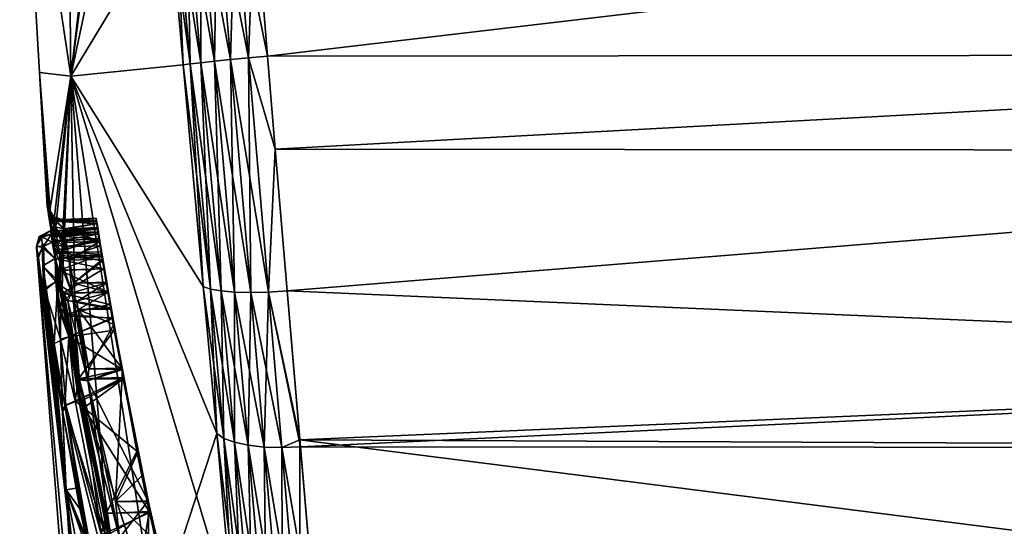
# Model space of a CAD drawing. Extents: x -0.061 to 0.061, y -0.223 to 0.032.
# Tile 23 of 256: x -0.061 to -0.047, y -0.006 to 0.001. Entities that reach past the tile are written whole.
import ezdxf

# ---------------------------------------------------------------- set-up
doc = ezdxf.new("R2010")
doc.units = 0
doc.layers.add('mesh', color=7, linetype='CONTINUOUS')

msp = doc.modelspace()

# ---------------------------------------------------------------- meshes
at = {"layer": 'mesh'}
mesh = msp.add_polyface(dxfattribs=at)
corners = [(-0.058447, 0.00766, 0.093752), (-0.058111, 0.006897, 0.093362), (-0.058175, 0.007698, 0.093726), (-0.058281, 0.005614, 0.092821), (-0.058012, 0.005648, 0.092793), (-0.058027, 0.002481, 0.091998), (-0.058705, 0.007596, 0.093829), (-0.058928, 0.010261, 0.095636), (-0.058536, 0.005561, 0.092905), (-0.058934, 0.007508, 0.093956), (-0.059159, 0.010148, 0.095747), (-0.058763, 0.005491, 0.093038), (-0.058277, 0.002445, 0.092086), (-0.059124, 0.0074, 0.094124), (-0.05935, 0.010007, 0.095896), (-0.058953, 0.005409, 0.093216), (-0.058501, 0.002404, 0.092226), (-0.059266, 0.007277, 0.094328), (-0.05949, 0.009844, 0.096076), (-0.059096, 0.005316, 0.09343), (-0.05869, 0.002358, 0.09241), (-0.059352, 0.007147, 0.094555), (-0.059185, 0.005219, 0.093668), (-0.059395, 0.007637, 0.09489), (-0.059573, 0.009667, 0.096277), (-0.060997, 0.004665, 0.108), (-0.060371, 0.007613, 0.100304), (-0.060848, 0.00765, 0.108), (-0.060292, 0.000003, 0.100391), (-0.060371, 0.007613, 0.115696), (-0.060688, 0.010861, 0.108), (-0.059395, 0.007637, 0.12111), (-0.059352, 0.007147, 0.121445), (-0.059573, 0.009667, 0.119723), (-0.059266, 0.007277, 0.121672), (-0.05949, 0.009844, 0.119924), (-0.058111, 0.006897, 0.122638), (-0.058447, 0.00766, 0.122248), (-0.058175, 0.007698, 0.122274), (-0.058281, 0.005614, 0.123179), (-0.058012, 0.005648, 0.123207), (-0.057805, 0.003039, 0.123896), (-0.059185, 0.005219, 0.122332), (-0.059096, 0.005316, 0.12257), (-0.058927, 0.002263, 0.123123), (-0.059124, 0.0074, 0.121876), (-0.05935, 0.010007, 0.120104), (-0.058953, 0.005409, 0.122784), (-0.058834, 0.00231, 0.123369), (-0.058934, 0.007508, 0.122044), (-0.059159, 0.010148, 0.120253), (-0.058763, 0.005491, 0.122962), (-0.05869, 0.002358, 0.12359), (-0.058705, 0.007596, 0.122171), (-0.058928, 0.010261, 0.120364), (-0.058536, 0.005561, 0.123095), (-0.058501, 0.002404, 0.123774), (-0.058277, 0.002445, 0.123914)]
mesh.append_faces([[corners[k] for k in face] for face in [(0, 1, 2, 2), (3, 1, 0, 0), (3, 4, 1, 1), (5, 4, 3, 3), (6, 0, 7, 7), (6, 3, 0, 0), (8, 3, 6, 6), (8, 5, 3, 3), (9, 6, 10, 10), (9, 8, 6, 6), (11, 8, 9, 9), (11, 12, 8, 8), (13, 9, 14, 14), (13, 11, 9, 9), (15, 11, 13, 13), (15, 16, 11, 11), (17, 13, 18, 18), (17, 15, 13, 13), (19, 15, 17, 17), (19, 20, 15, 15), (19, 21, 22, 22), (17, 21, 19, 19), (17, 23, 21, 21), (18, 23, 17, 17), (18, 24, 23, 23), (25, 26, 27, 27), (25, 28, 26, 26), (26, 23, 24, 24), (28, 23, 26, 26), (28, 21, 23, 23), (27, 29, 25, 25), (27, 30, 29, 29), (29, 31, 32, 32), (33, 31, 29, 29), (33, 34, 31, 31), (33, 35, 34, 34), (36, 37, 38, 38), (36, 39, 37, 37), (40, 39, 36, 36), (41, 39, 40, 40), (34, 32, 31, 31), (34, 42, 32, 32), (43, 42, 34, 34), (43, 44, 42, 42), (45, 34, 46, 46), (45, 43, 34, 34), (47, 43, 45, 45), (47, 48, 43, 43), (49, 45, 50, 50), (49, 47, 45, 45), (51, 47, 49, 49), (51, 52, 47, 47), (53, 49, 54, 54), (53, 51, 49, 49), (55, 51, 53, 53), (55, 56, 51, 51), (37, 55, 53, 53), (39, 55, 37, 37), (39, 57, 55, 55)]])
mesh = msp.add_polyface(dxfattribs=at)
corners = [(-0.058027, 0.002481, 0.091998), (-0.057805, 0.003039, 0.092104), (-0.058012, 0.005648, 0.092793), (-0.057762, 0.002509, 0.091964), (-0.057582, 0.00028, 0.091766), (-0.057843, 0.000256, 0.091802), (-0.057474, -0.001002, 0.091869), (-0.058277, 0.002445, 0.092086), (-0.058536, 0.005561, 0.092905), (-0.05809, 0.000232, 0.091893), (-0.057568, -0.002973, 0.092065), (-0.058501, 0.002404, 0.092226), (-0.058763, 0.005491, 0.093038), (-0.058313, 0.00021, 0.092034), (-0.057813, -0.002979, 0.092157), (-0.05869, 0.002358, 0.09241), (-0.058953, 0.005409, 0.093216), (-0.058501, 0.000189, 0.092219), (-0.058035, -0.002974, 0.092297), (-0.058834, 0.00231, 0.092631), (-0.059096, 0.005316, 0.09343), (-0.058646, 0.000172, 0.092439), (-0.058927, 0.002263, 0.092877), (-0.058742, 0.000158, 0.092686), (-0.059185, 0.005219, 0.093668), (-0.060725, 0.000052, 0.108), (-0.060292, 0.000003, 0.100391), (-0.060997, 0.004665, 0.108), (-0.059352, 0.007147, 0.094555), (-0.060292, 0.000003, 0.115609), (-0.060371, 0.007613, 0.115696), (-0.058927, 0.002263, 0.123123), (-0.058742, 0.000158, 0.123314), (-0.059185, 0.005219, 0.122332), (-0.059352, 0.007147, 0.121445), (-0.057805, 0.003039, 0.123896), (-0.058027, 0.002481, 0.124002), (-0.058281, 0.005614, 0.123179), (-0.057762, 0.002509, 0.124036), (-0.057843, 0.000256, 0.124198), (-0.057582, 0.00028, 0.124234), (-0.057474, -0.001002, 0.124131), (-0.058834, 0.00231, 0.123369), (-0.059096, 0.005316, 0.12257), (-0.058646, 0.000172, 0.123561), (-0.05869, 0.002358, 0.12359), (-0.058953, 0.005409, 0.122784), (-0.058501, 0.000189, 0.123781), (-0.058368, -0.002932, 0.123305), (-0.058501, 0.002404, 0.123774), (-0.058763, 0.005491, 0.122962), (-0.058313, 0.00021, 0.123966), (-0.058222, -0.002958, 0.123521), (-0.058277, 0.002445, 0.123914), (-0.058536, 0.005561, 0.123095), (-0.05809, 0.000232, 0.124107), (-0.058035, -0.002974, 0.123703), (-0.057813, -0.002979, 0.123843), (-0.060549, -0.002207, 0.106545)]
mesh.append_faces([[corners[k] for k in face] for face in [(0, 1, 2, 2), (0, 3, 1, 1), (0, 4, 3, 3), (5, 4, 0, 0), (5, 6, 4, 4), (7, 0, 8, 8), (7, 5, 0, 0), (9, 5, 7, 7), (9, 10, 5, 5), (11, 7, 12, 12), (11, 9, 7, 7), (13, 9, 11, 11), (13, 14, 9, 9), (15, 11, 16, 16), (15, 13, 11, 11), (17, 13, 15, 15), (17, 18, 13, 13), (19, 15, 20, 20), (19, 17, 15, 15), (21, 17, 19, 19), (21, 22, 23, 23), (19, 22, 21, 21), (19, 24, 22, 22), (20, 24, 19, 19), (25, 26, 27, 27), (26, 22, 24, 24), (26, 23, 22, 22), (24, 28, 26, 26), (27, 29, 25, 25), (27, 30, 29, 29), (29, 31, 32, 32), (29, 33, 31, 31), (29, 34, 33, 33), (30, 34, 29, 29), (35, 36, 37, 37), (38, 36, 35, 35), (38, 39, 36, 36), (40, 39, 38, 38), (41, 39, 40, 40), (42, 31, 43, 43), (42, 32, 31, 31), (44, 32, 42, 42), (45, 42, 46, 46), (45, 44, 42, 42), (47, 44, 45, 45), (47, 48, 44, 44), (49, 45, 50, 50), (49, 47, 45, 45), (51, 47, 49, 49), (51, 52, 47, 47), (53, 49, 54, 54), (53, 51, 49, 49), (55, 51, 53, 53), (55, 56, 51, 51), (36, 53, 37, 37), (36, 55, 53, 53), (39, 55, 36, 36), (39, 57, 55, 55), (25, 58, 26, 26)]])
mesh = msp.add_polyface(dxfattribs=at)
corners = [(-0.056776, -0.012265, 0.09736), (-0.056523, -0.012281, 0.097326), (-0.056562, -0.011814, 0.096888), (-0.056776, -0.012265, 0.11864), (-0.056562, -0.011814, 0.119112), (-0.056523, -0.012281, 0.118674), (-0.033403, -0.012122, 0.096585), (-0.033403, -0.012122, 0.119415), (-0.033403, -0.008899, 0.122063), (-0.056823, -0.008683, 0.12171), (-0.056875, -0.008074, 0.122114), (-0.056719, -0.009917, 0.120892), (-0.033403, -0.001027, 0.124596), (-0.05731, -0.002957, 0.123974), (-0.057474, -0.001002, 0.124131), (-0.033403, 0.003129, 0.124325), (-0.057762, 0.002509, 0.124036), (-0.057805, 0.003039, 0.123896), (-0.057582, 0.00028, 0.124234), (-0.033403, -0.001027, 0.091404), (-0.057474, -0.001002, 0.091869), (-0.05731, -0.002957, 0.092026), (-0.033403, 0.003129, 0.091675), (-0.057762, 0.002509, 0.091964), (-0.057582, 0.00028, 0.091766), (-0.057805, 0.003039, 0.092104), (-0.033403, -0.008899, 0.093937), (-0.056823, -0.008683, 0.09429), (-0.056719, -0.009917, 0.095108), (-0.033403, -0.011516, 0.120159), (-0.033403, -0.008021, 0.122701), (-0.057135, -0.005008, 0.123454), (-0.033403, 0.000303, 0.124745), (-0.033403, -0.003992, 0.124265), (-0.033403, -0.005122, 0.123826), (-0.033403, -0.003992, 0.091735), (-0.057127, -0.005106, 0.092571), (-0.033403, -0.005122, 0.092174), (-0.033403, 0.000303, 0.091255), (-0.033403, -0.011516, 0.095841), (-0.033403, -0.008021, 0.093299), (-0.056875, -0.008074, 0.093886), (-0.033403, 0.004578, 0.091891), (-0.033403, 0.004578, 0.124109), (-0.033272, -0.008007, 0.122676), (-0.033272, -0.011497, 0.120138), (-0.033272, -0.003985, 0.124237), (-0.033272, 0.000303, 0.124716), (-0.033272, 0.00457, 0.124082), (-0.033272, 0.000303, 0.091284), (-0.033272, -0.003985, 0.091763), (-0.033272, -0.008007, 0.093324), (-0.033272, -0.011497, 0.095862)]
mesh.append_faces([[corners[k] for k in face] for face in [(0, 1, 2, 2), (3, 4, 5, 5), (6, 2, 1, 1), (7, 5, 4, 4), (8, 9, 10, 10), (11, 9, 8, 8), (12, 13, 14, 14), (15, 16, 17, 17), (18, 16, 15, 15), (19, 20, 21, 21), (22, 23, 24, 24), (25, 23, 22, 22), (26, 27, 28, 28), (29, 11, 8, 8), (29, 4, 11, 11), (7, 4, 29, 29), (30, 10, 31, 31), (8, 10, 30, 30), (32, 18, 15, 15), (32, 14, 18, 18), (12, 14, 32, 32), (33, 13, 12, 12), (33, 31, 13, 13), (34, 31, 33, 33), (34, 30, 31, 31), (35, 36, 37, 37), (35, 21, 36, 36), (19, 21, 35, 35), (38, 20, 19, 19), (38, 24, 20, 20), (22, 24, 38, 38), (39, 2, 6, 6), (39, 28, 2, 2), (26, 28, 39, 39), (40, 27, 26, 26), (40, 41, 27, 27), (37, 41, 40, 40), (37, 36, 41, 41), (39, 40, 26, 26), (35, 38, 19, 19), (35, 37, 40, 40), (42, 22, 38, 38), (32, 15, 43, 43), (33, 12, 32, 32), (30, 34, 33, 33), (29, 8, 30, 30), (29, 44, 45, 45), (30, 44, 29, 29), (30, 46, 44, 44), (33, 46, 30, 30), (33, 47, 46, 46), (32, 47, 33, 33), (32, 48, 47, 47), (43, 48, 32, 32), (38, 49, 42, 42), (38, 50, 49, 49), (35, 50, 38, 38), (40, 51, 35, 35), (39, 52, 40, 40)]])
mesh = msp.add_polyface(dxfattribs=at)
corners = [(-0.057568, -0.002973, 0.092065), (-0.057474, -0.001002, 0.091869), (-0.057843, 0.000256, 0.091802), (-0.057813, -0.002979, 0.092157), (-0.05809, 0.000232, 0.091893), (-0.058035, -0.002974, 0.092297), (-0.058313, 0.00021, 0.092034), (-0.058222, -0.002958, 0.092479), (-0.058501, 0.000189, 0.092219), (-0.058646, 0.000172, 0.092439), (-0.058368, -0.002932, 0.092695), (-0.058742, 0.000158, 0.092686), (-0.058466, -0.002898, 0.092935), (-0.060292, 0.000003, 0.100391), (-0.060292, 0.000003, 0.115609), (-0.058742, 0.000158, 0.123314), (-0.058466, -0.002898, 0.123065), (-0.058281, -0.004923, 0.122544), (-0.057474, -0.001002, 0.124131), (-0.057568, -0.002973, 0.123935), (-0.057843, 0.000256, 0.124198), (-0.05731, -0.002957, 0.123974), (-0.058646, 0.000172, 0.123561), (-0.058368, -0.002932, 0.123305), (-0.058222, -0.002958, 0.123521), (-0.058501, 0.000189, 0.123781), (-0.058035, -0.002974, 0.123703), (-0.058313, 0.00021, 0.123966), (-0.057813, -0.002979, 0.123843), (-0.05809, 0.000232, 0.124107), (-0.059919, -0.002147, 0.108355), (-0.059936, -0.001998, 0.108368), (-0.059931, -0.002029, 0.10863), (-0.059926, -0.002104, 0.108), (-0.059944, -0.001955, 0.107999), (-0.060411, -0.001971, 0.108), (-0.060406, -0.002003, 0.107632), (-0.060725, 0.000052, 0.108), (-0.060617, -0.001794, 0.108), (-0.06061, -0.001837, 0.107498), (-0.060438, -0.002882, 0.105794), (-0.060416, -0.003009, 0.105692), (-0.060526, -0.002349, 0.106341), (-0.060549, -0.002207, 0.106545), (-0.060593, -0.001938, 0.107105), (-0.06061, -0.001837, 0.108502), (-0.060549, -0.002207, 0.109455), (-0.060593, -0.001938, 0.108895), (-0.060526, -0.002349, 0.109659), (-0.060438, -0.002882, 0.110206), (-0.060532, -0.001936, 0.108), (-0.060487, -0.001996, 0.10753), (-0.060388, -0.002099, 0.107193), (-0.060509, -0.002072, 0.107155), (-0.060525, -0.001977, 0.108475), (-0.060406, -0.002003, 0.108368), (-0.060388, -0.002099, 0.108807), (-0.060509, -0.002072, 0.108845), (-0.059939, -0.001983, 0.107608), (-0.059914, -0.002174, 0.107406), (-0.059931, -0.002033, 0.107354), (-0.059919, -0.002146, 0.107645)]
mesh.append_faces([[corners[k] for k in face] for face in [(0, 1, 2, 2), (3, 0, 4, 4), (5, 3, 6, 6), (7, 5, 8, 8), (9, 7, 8, 8), (10, 7, 9, 9), (9, 11, 10, 10), (12, 11, 13, 13), (14, 15, 16, 16), (16, 17, 14, 14), (18, 19, 20, 20), (21, 19, 18, 18), (22, 16, 15, 15), (23, 16, 22, 22), (24, 23, 25, 25), (26, 24, 27, 27), (28, 26, 29, 29), (19, 28, 20, 20), (30, 31, 32, 32), (33, 34, 31, 31), (35, 34, 36, 36), (34, 35, 31, 31), (37, 38, 39, 39), (40, 41, 13, 13), (13, 42, 40, 40), (13, 43, 42, 42), (37, 44, 43, 43), (39, 44, 37, 37), (45, 38, 37, 37), (14, 46, 47, 47), (14, 48, 46, 46), (49, 48, 14, 14), (37, 47, 45, 45), (37, 14, 47, 47), (38, 50, 51, 51), (50, 36, 51, 51), (35, 36, 50, 50), (51, 52, 53, 53), (44, 51, 53, 53), (39, 51, 44, 44), (39, 38, 51, 51), (54, 35, 50, 50), (55, 35, 54, 54), (50, 38, 45, 45), (54, 56, 55, 55), (45, 54, 50, 50), (45, 57, 54, 54), (47, 57, 45, 45), (47, 46, 57, 57), (56, 54, 57, 57), (58, 59, 60, 60), (61, 58, 34, 34), (51, 60, 52, 52), (51, 58, 60, 60), (36, 58, 51, 51), (36, 34, 58, 58), (32, 55, 56, 56), (32, 31, 55, 55), (31, 35, 55, 55)]])
mesh = msp.add_polyface(dxfattribs=at)
corners = [(-0.05731, -0.002957, 0.092026), (-0.057474, -0.001002, 0.091869), (-0.057568, -0.002973, 0.092065), (-0.058368, -0.002932, 0.092695), (-0.058742, 0.000158, 0.092686), (-0.058466, -0.002898, 0.092935), (-0.059874, -0.002418, 0.10917), (-0.059881, -0.002335, 0.109347), (-0.059863, -0.002486, 0.109305), (-0.05989, -0.002276, 0.109223), (-0.059919, -0.002147, 0.108355), (-0.059931, -0.002029, 0.10863), (-0.059914, -0.002177, 0.108604), (-0.059926, -0.002104, 0.108), (-0.059936, -0.001998, 0.108368), (-0.059919, -0.002146, 0.107645), (-0.059944, -0.001955, 0.107999), (-0.060292, 0.000003, 0.115609), (-0.060218, -0.004139, 0.110969), (-0.060416, -0.003009, 0.110308), (-0.060312, -0.002533, 0.106417), (-0.060443, -0.002461, 0.106437), (-0.060344, -0.002352, 0.106657), (-0.060277, -0.002985, 0.10595), (-0.060387, -0.002351, 0.109347), (-0.060355, -0.00229, 0.109215), (-0.060388, -0.002099, 0.108807), (-0.060277, -0.002985, 0.11005), (-0.060256, -0.002848, 0.109906), (-0.060321, -0.002483, 0.109531), (-0.059851, -0.002518, 0.106405), (-0.059892, -0.002269, 0.106774), (-0.059835, -0.002654, 0.106468), (-0.059868, -0.002455, 0.106743), (-0.059905, -0.002231, 0.107222), (-0.05992, -0.002095, 0.107193), (-0.059931, -0.002033, 0.107354), (-0.059914, -0.002174, 0.107406), (-0.059939, -0.001983, 0.107608), (-0.059835, -0.002652, 0.109527), (-0.059847, -0.002538, 0.109627), (-0.059796, -0.002845, 0.109908), (-0.059902, -0.002244, 0.108824), (-0.059922, -0.002082, 0.108812), (-0.060256, -0.002848, 0.106094), (-0.060355, -0.00229, 0.106785), (-0.060388, -0.002099, 0.107193), (-0.060575, -0.002127, 0.108), (-0.060557, -0.002177, 0.107605), (-0.06055, -0.002286, 0.107133), (-0.060506, -0.002406, 0.106871), (-0.060507, -0.002512, 0.106699), (-0.060457, -0.002675, 0.106491), (-0.060507, -0.002512, 0.109301), (-0.060457, -0.00267, 0.109513), (-0.060501, -0.002434, 0.10916), (-0.060536, -0.002262, 0.108767), (-0.06055, -0.002195, 0.108585), (-0.06056, -0.002168, 0.108352)]
mesh.append_faces([[corners[k] for k in face] for face in [(0, 1, 2, 2), (3, 4, 5, 5), (6, 7, 8, 8), (6, 9, 7, 7), (10, 11, 12, 12), (13, 14, 10, 10), (15, 16, 13, 13), (17, 18, 19, 19), (20, 21, 22, 22), (20, 23, 21, 21), (24, 25, 26, 26), (27, 28, 29, 29), (30, 31, 32, 32), (31, 33, 32, 32), (31, 34, 33, 33), (35, 34, 31, 31), (36, 34, 35, 35), (36, 37, 34, 34), (38, 15, 37, 37), (39, 40, 41, 41), (8, 40, 39, 39), (8, 7, 40, 40), (42, 9, 6, 6), (42, 43, 9, 9), (12, 43, 42, 42), (12, 11, 43, 43), (20, 30, 44, 44), (20, 31, 30, 30), (22, 31, 20, 20), (45, 31, 22, 22), (46, 31, 45, 45), (46, 35, 31, 31), (46, 36, 35, 35), (47, 15, 13, 13), (47, 48, 15, 15), (48, 37, 15, 15), (49, 34, 37, 37), (50, 34, 49, 49), (50, 33, 34, 34), (51, 33, 50, 50), (52, 33, 51, 51), (52, 32, 33, 33), (40, 29, 28, 28), (7, 29, 40, 40), (7, 24, 29, 29), (9, 24, 7, 7), (9, 25, 24, 24), (9, 26, 25, 25), (43, 26, 9, 9), (43, 11, 26, 26), (53, 39, 54, 54), (53, 8, 39, 39), (55, 8, 53, 53), (55, 6, 8, 8), (55, 42, 6, 6), (56, 42, 55, 55), (57, 12, 42, 42), (58, 10, 12, 12), (58, 13, 10, 10)]])
mesh = msp.add_polyface(dxfattribs=at)
corners = [(-0.060054, -0.006427, 0.105042), (-0.060358, -0.005699, 0.105987), (-0.059996, -0.00672, 0.104969), (-0.060202, -0.005673, 0.105231), (-0.060358, -0.005699, 0.110013), (-0.060218, -0.005677, 0.110839), (-0.060168, -0.005963, 0.110944), (-0.060559, -0.003693, 0.110013), (-0.060504, -0.004041, 0.110239), (-0.060638, -0.003195, 0.10969), (-0.059383, -0.005165, 0.104988), (-0.060113, -0.004571, 0.105229), (-0.059807, -0.006026, 0.10484), (-0.059568, -0.00417, 0.105442), (-0.060133, -0.004468, 0.105271), (-0.060292, 0.000003, 0.100391), (-0.060218, -0.004139, 0.105031), (-0.059778, -0.006348, 0.104305), (-0.060406, -0.004633, 0.105492), (-0.060578, -0.00358, 0.106026), (-0.060673, -0.002966, 0.106524), (-0.060752, -0.002442, 0.107387), (-0.060767, -0.002343, 0.108), (-0.059127, -0.007511, 0.11552), (-0.059778, -0.006348, 0.111695), (-0.060218, -0.004139, 0.110969), (-0.060764, -0.002367, 0.108285), (-0.060742, -0.002511, 0.1088), (-0.060405, -0.004611, 0.110448), (-0.060064, -0.006443, 0.111031), (-0.060151, -0.009169, 0.108994), (-0.060228, -0.009181, 0.108), (-0.060058, -0.004195, 0.105217), (-0.059735, -0.006369, 0.104433), (-0.060172, -0.004184, 0.105148), (-0.059621, -0.006362, 0.104507), (-0.060069, -0.006393, 0.104894), (-0.06036, -0.004532, 0.105377), (-0.060434, -0.003624, 0.105747), (-0.059874, -0.006309, 0.104707), (-0.05975, -0.006301, 0.104766), (-0.060234, -0.004474, 0.105292), (-0.060058, -0.004195, 0.110783), (-0.059621, -0.006362, 0.111493), (-0.059675, -0.005862, 0.111325), (-0.060172, -0.004184, 0.110852), (-0.059735, -0.006369, 0.111567), (-0.060374, -0.004543, 0.110603), (-0.06052, -0.003684, 0.110177), (-0.060183, -0.004465, 0.110708), (-0.059815, -0.00602, 0.111186), (-0.059823, -0.006303, 0.11128), (-0.059926, -0.006325, 0.111271), (-0.060318, -0.003588, 0.110281), (-0.060046, -0.006376, 0.111155), (-0.060042, -0.004033, 0.105316), (-0.05959, -0.004021, 0.105298), (-0.060188, -0.004169, 0.105434), (-0.059582, -0.004041, 0.110661), (-0.060042, -0.004033, 0.110684), (-0.059202, -0.006012, 0.111219), (-0.060188, -0.004167, 0.11057), (-0.059575, -0.004149, 0.110603)]
mesh.append_faces([[corners[k] for k in face] for face in [(0, 1, 2, 2), (0, 3, 1, 1), (4, 5, 6, 6), (4, 7, 8, 8), (9, 7, 4, 4), (10, 11, 12, 12), (13, 14, 11, 11), (15, 16, 17, 17), (1, 18, 19, 19), (3, 18, 1, 1), (19, 20, 1, 1), (21, 22, 1, 1), (23, 24, 25, 25), (26, 27, 4, 4), (4, 28, 5, 5), (4, 8, 28, 28), (6, 29, 4, 4), (30, 31, 22, 22), (4, 30, 22, 22), (32, 33, 34, 34), (35, 33, 32, 32), (17, 34, 33, 33), (16, 34, 17, 17), (36, 0, 2, 2), (3, 36, 18, 18), (3, 0, 36, 36), (18, 37, 38, 38), (36, 37, 18, 18), (39, 40, 12, 12), (37, 39, 41, 41), (41, 38, 37, 37), (41, 11, 14, 14), (39, 11, 41, 41), (12, 11, 39, 39), (36, 39, 37, 37), (42, 43, 44, 44), (45, 43, 42, 42), (46, 43, 45, 45), (25, 46, 45, 45), (24, 46, 25, 25), (29, 28, 47, 47), (28, 6, 5, 5), (29, 6, 28, 28), (48, 28, 8, 8), (48, 47, 28, 28), (49, 50, 51, 51), (47, 51, 52, 52), (47, 49, 51, 51), (53, 49, 47, 47), (54, 29, 47, 47), (52, 54, 47, 47), (55, 56, 32, 32), (41, 13, 57, 57), (41, 14, 13, 13), (58, 42, 44, 44), (58, 59, 42, 42), (49, 60, 50, 50), (61, 62, 49, 49), (53, 58, 61, 61)]])
mesh = msp.add_polyface(dxfattribs=at)
corners = [(-0.060358, -0.005699, 0.105987), (-0.060722, -0.00264, 0.106946), (-0.060752, -0.002442, 0.107387), (-0.060292, 0.000003, 0.100391), (-0.060416, -0.003009, 0.105692), (-0.060218, -0.004139, 0.105031), (-0.060673, -0.002966, 0.106524), (-0.060358, -0.005699, 0.110013), (-0.060664, -0.003025, 0.109511), (-0.060638, -0.003195, 0.10969), (-0.060705, -0.002756, 0.109228), (-0.060742, -0.002511, 0.1088), (-0.060767, -0.002343, 0.108), (-0.060764, -0.002367, 0.108285), (-0.060256, -0.002848, 0.106094), (-0.060277, -0.002985, 0.10595), (-0.060312, -0.002533, 0.106417), (-0.060368, -0.003078, 0.105793), (-0.060438, -0.002882, 0.105794), (-0.060255, -0.003106, 0.105854), (-0.060172, -0.004184, 0.105148), (-0.060058, -0.004195, 0.105217), (-0.060578, -0.00358, 0.106026), (-0.060546, -0.003724, 0.105882), (-0.060406, -0.004633, 0.105492), (-0.060651, -0.002947, 0.106415), (-0.060434, -0.003624, 0.105747), (-0.060497, -0.002829, 0.106324), (-0.060677, -0.002613, 0.106749), (-0.060435, -0.003196, 0.105999), (-0.060318, -0.003588, 0.105719), (-0.060345, -0.003306, 0.105903), (-0.060234, -0.004474, 0.105292), (-0.060401, -0.002988, 0.106185), (-0.060457, -0.002675, 0.106491), (-0.060188, -0.004169, 0.105434), (-0.060669, -0.002339, 0.107146), (-0.060438, -0.002882, 0.110206), (-0.060335, -0.003093, 0.110181), (-0.060277, -0.002985, 0.11005), (-0.060172, -0.004184, 0.110852), (-0.060058, -0.004195, 0.110783), (-0.060416, -0.003009, 0.110308), (-0.060218, -0.004139, 0.110969), (-0.060211, -0.003103, 0.11014), (-0.060321, -0.002483, 0.109531), (-0.060443, -0.002461, 0.109563), (-0.060559, -0.003693, 0.110013), (-0.06052, -0.003684, 0.110177), (-0.060504, -0.004041, 0.110239), (-0.060374, -0.004543, 0.110603), (-0.060677, -0.002613, 0.109251), (-0.06063, -0.002914, 0.109613), (-0.060471, -0.002812, 0.109662), (-0.060188, -0.004167, 0.11057), (-0.060183, -0.004465, 0.110708), (-0.060318, -0.003588, 0.110281), (-0.060458, -0.003203, 0.109995), (-0.06035, -0.003278, 0.110077), (-0.060457, -0.00267, 0.109513), (-0.060401, -0.00299, 0.109813), (-0.059835, -0.002654, 0.106468), (-0.059781, -0.002977, 0.106173), (-0.059753, -0.003144, 0.110003), (-0.059782, -0.002971, 0.109835)]
mesh.append_faces([[corners[k] for k in face] for face in [(0, 1, 2, 2), (3, 4, 5, 5), (0, 6, 1, 1), (7, 8, 9, 9), (7, 10, 8, 8), (7, 11, 10, 10), (7, 12, 13, 13), (14, 15, 16, 16), (15, 17, 18, 18), (19, 17, 15, 15), (19, 20, 17, 17), (21, 20, 19, 19), (5, 17, 20, 20), (4, 17, 5, 5), (4, 18, 17, 17), (22, 23, 6, 6), (22, 24, 23, 23), (23, 24, 6, 6), (25, 6, 24, 24), (26, 27, 25, 25), (27, 28, 25, 25), (26, 29, 27, 27), (29, 30, 31, 31), (26, 30, 29, 29), (26, 32, 30, 30), (33, 34, 27, 27), (29, 33, 27, 27), (31, 33, 29, 29), (32, 35, 30, 30), (24, 26, 25, 25), (25, 36, 6, 6), (37, 38, 39, 39), (40, 41, 38, 38), (42, 38, 37, 37), (42, 40, 38, 38), (43, 40, 42, 42), (44, 39, 38, 38), (45, 46, 39, 39), (47, 48, 49, 49), (47, 9, 48, 48), (8, 48, 9, 9), (8, 50, 48, 48), (8, 51, 52, 52), (10, 11, 8, 8), (53, 52, 51, 51), (48, 52, 53, 53), (54, 55, 56, 56), (57, 53, 58, 58), (56, 53, 57, 57), (56, 48, 53, 53), (50, 48, 56, 56), (59, 60, 53, 53), (58, 53, 60, 60), (58, 56, 57, 57), (48, 8, 52, 52), (33, 61, 34, 34), (31, 62, 33, 33), (60, 63, 58, 58), (59, 64, 60, 60)]])
mesh = msp.add_polyface(dxfattribs=at)
corners = [(-0.060741, -0.002469, 0.107193), (-0.060752, -0.002442, 0.107387), (-0.060722, -0.00264, 0.106946), (-0.060292, 0.000003, 0.115609), (-0.060416, -0.003009, 0.110308), (-0.060438, -0.002882, 0.110206), (-0.060509, -0.002072, 0.107155), (-0.060355, -0.00229, 0.106785), (-0.060344, -0.002352, 0.106657), (-0.060388, -0.002099, 0.107193), (-0.060466, -0.002326, 0.106629), (-0.060549, -0.002207, 0.106545), (-0.060526, -0.002349, 0.106341), (-0.060443, -0.002461, 0.106437), (-0.060438, -0.002882, 0.105794), (-0.060277, -0.002985, 0.10595), (-0.060593, -0.001938, 0.107105), (-0.060709, -0.002227, 0.107609), (-0.060575, -0.002127, 0.108), (-0.060727, -0.002205, 0.108), (-0.060557, -0.002177, 0.107605), (-0.060767, -0.002343, 0.108), (-0.060669, -0.002339, 0.107146), (-0.060651, -0.002947, 0.106415), (-0.060677, -0.002613, 0.106749), (-0.06055, -0.002286, 0.107133), (-0.060547, -0.002208, 0.107363), (-0.060507, -0.002512, 0.106699), (-0.060506, -0.002406, 0.106871), (-0.060497, -0.002829, 0.106324), (-0.060457, -0.002675, 0.106491), (-0.060673, -0.002966, 0.106524), (-0.060549, -0.002207, 0.109455), (-0.060387, -0.002351, 0.109347), (-0.060509, -0.002072, 0.108845), (-0.060443, -0.002461, 0.109563), (-0.060526, -0.002349, 0.109659), (-0.060277, -0.002985, 0.11005), (-0.060321, -0.002483, 0.109531), (-0.060388, -0.002099, 0.108807), (-0.060742, -0.002511, 0.1088), (-0.060764, -0.002367, 0.108285), (-0.060686, -0.002355, 0.108849), (-0.060693, -0.002211, 0.108393), (-0.060664, -0.003025, 0.109511), (-0.060677, -0.002613, 0.109251), (-0.060507, -0.002512, 0.109301), (-0.060471, -0.002812, 0.109662), (-0.060457, -0.00267, 0.109513), (-0.06055, -0.002286, 0.108867), (-0.06055, -0.002195, 0.108585), (-0.060536, -0.002262, 0.108767), (-0.06056, -0.002168, 0.108352), (-0.060501, -0.002434, 0.10916), (-0.059914, -0.002174, 0.107406), (-0.059902, -0.002244, 0.108824), (-0.059914, -0.002177, 0.108604), (-0.059926, -0.002104, 0.108)]
mesh.append_faces([[corners[k] for k in face] for face in [(0, 1, 2, 2), (3, 4, 5, 5), (6, 7, 8, 8), (6, 9, 7, 7), (10, 11, 6, 6), (10, 12, 11, 11), (13, 12, 10, 10), (13, 14, 12, 12), (15, 14, 13, 13), (8, 10, 6, 6), (8, 13, 10, 10), (16, 6, 11, 11), (17, 18, 19, 19), (20, 18, 17, 17), (17, 21, 22, 22), (17, 19, 21, 21), (21, 0, 22, 22), (21, 1, 0, 0), (23, 24, 22, 22), (20, 22, 25, 25), (17, 22, 20, 20), (20, 25, 26, 26), (25, 27, 28, 28), (22, 27, 25, 25), (29, 30, 27, 27), (24, 27, 22, 22), (29, 27, 24, 24), (31, 0, 2, 2), (31, 22, 0, 0), (32, 33, 34, 34), (32, 35, 33, 33), (36, 35, 32, 32), (36, 37, 35, 35), (5, 37, 36, 36), (38, 33, 35, 35), (39, 34, 33, 33), (21, 40, 41, 41), (21, 42, 40, 40), (21, 43, 42, 42), (21, 19, 43, 43), (44, 42, 45, 45), (44, 40, 42, 42), (19, 18, 43, 43), (46, 45, 42, 42), (47, 45, 46, 46), (48, 47, 46, 46), (49, 50, 51, 51), (49, 52, 50, 50), (49, 43, 52, 52), (42, 43, 49, 49), (49, 51, 53, 53), (46, 49, 53, 53), (46, 42, 49, 49), (43, 18, 52, 52), (26, 54, 20, 20), (25, 54, 26, 26), (50, 55, 51, 51), (52, 56, 50, 50), (18, 57, 52, 52)]])
mesh = msp.add_polyface(dxfattribs=at)
corners = [(-0.057813, -0.002979, 0.092157), (-0.057384, -0.005117, 0.092612), (-0.057568, -0.002973, 0.092065), (-0.058035, -0.002974, 0.092297), (-0.057628, -0.005109, 0.092703), (-0.058222, -0.002958, 0.092479), (-0.057849, -0.005085, 0.092839), (-0.058368, -0.002932, 0.092695), (-0.058036, -0.005044, 0.093016), (-0.058183, -0.00499, 0.093225), (-0.058466, -0.002898, 0.092935), (-0.060292, 0.000003, 0.100391), (-0.058281, -0.004923, 0.093456), (-0.058368, -0.002932, 0.123305), (-0.058281, -0.004923, 0.122544), (-0.058466, -0.002898, 0.123065), (-0.058222, -0.002958, 0.123521), (-0.058183, -0.00499, 0.122775), (-0.058035, -0.002974, 0.123703), (-0.058036, -0.005044, 0.122984), (-0.057813, -0.002979, 0.123843), (-0.057849, -0.005085, 0.123161), (-0.057568, -0.002973, 0.123935), (-0.057628, -0.005109, 0.123297), (-0.059798, -0.002837, 0.106082), (-0.059781, -0.002977, 0.106173), (-0.059774, -0.002979, 0.105938), (-0.060256, -0.002848, 0.106094), (-0.060188, -0.004169, 0.105434), (-0.059568, -0.00417, 0.105442), (-0.059693, -0.003496, 0.105749), (-0.059698, -0.00342, 0.110381), (-0.060191, -0.003213, 0.110205), (-0.060042, -0.004033, 0.110684), (-0.060401, -0.00299, 0.109813), (-0.059782, -0.002971, 0.109835), (-0.059753, -0.003144, 0.110003), (-0.059127, -0.007511, 0.11552), (-0.060218, -0.004139, 0.110969), (-0.060292, 0.000003, 0.115609), (-0.057135, -0.005008, 0.123454), (-0.05731, -0.002957, 0.123974), (-0.060255, -0.003106, 0.105854), (-0.060042, -0.004033, 0.105316), (-0.060058, -0.004195, 0.105217), (-0.060191, -0.003213, 0.105795), (-0.060211, -0.003103, 0.11014), (-0.060058, -0.004195, 0.110783), (-0.060335, -0.003093, 0.110181), (-0.05959, -0.004021, 0.105298), (-0.059733, -0.00321, 0.105791), (-0.059721, -0.003329, 0.105862), (-0.059851, -0.002518, 0.106405), (-0.059835, -0.002654, 0.106468), (-0.059719, -0.003339, 0.110121), (-0.059582, -0.004041, 0.110661), (-0.059737, -0.003197, 0.11023), (-0.059796, -0.002845, 0.109908), (-0.059835, -0.002652, 0.109527), (-0.060277, -0.002985, 0.10595), (-0.060401, -0.002988, 0.106185), (-0.060345, -0.003306, 0.105903), (-0.060318, -0.003588, 0.105719), (-0.060277, -0.002985, 0.11005), (-0.060256, -0.002848, 0.109906), (-0.059847, -0.002538, 0.109627), (-0.060318, -0.003588, 0.110281), (-0.06035, -0.003278, 0.110077), (-0.060457, -0.00267, 0.109513)]
mesh.append_faces([[corners[k] for k in face] for face in [(0, 1, 2, 2), (3, 4, 0, 0), (5, 6, 3, 3), (7, 8, 5, 5), (9, 8, 7, 7), (7, 10, 9, 9), (10, 11, 12, 12), (13, 14, 15, 15), (16, 17, 13, 13), (18, 19, 16, 16), (20, 21, 18, 18), (22, 23, 20, 20), (24, 25, 26, 26), (27, 24, 26, 26), (28, 29, 30, 30), (31, 32, 33, 33), (34, 35, 36, 36), (37, 38, 39, 39), (40, 22, 41, 41), (42, 43, 44, 44), (42, 45, 43, 43), (46, 33, 32, 32), (47, 33, 46, 46), (46, 48, 47, 47), (49, 30, 29, 29), (50, 30, 49, 49), (50, 51, 30, 30), (26, 51, 50, 50), (26, 25, 51, 51), (24, 52, 25, 25), (52, 53, 25, 25), (54, 31, 55, 55), (54, 56, 31, 31), (36, 56, 54, 54), (35, 56, 36, 36), (35, 57, 56, 56), (58, 57, 35, 35), (45, 49, 43, 43), (45, 50, 49, 49), (42, 50, 45, 45), (42, 26, 50, 50), (59, 26, 42, 42), (59, 27, 26, 26), (27, 52, 24, 24), (60, 25, 53, 53), (61, 51, 25, 25), (62, 51, 61, 61), (62, 30, 51, 51), (28, 30, 62, 62), (31, 33, 55, 55), (56, 32, 31, 31), (56, 46, 32, 32), (57, 46, 56, 56), (57, 63, 46, 46), (57, 64, 63, 63), (65, 64, 57, 57), (66, 54, 55, 55), (67, 54, 66, 66), (67, 36, 54, 54), (68, 58, 35, 35)]])
mesh = msp.add_polyface(dxfattribs=at)
corners = [(-0.057628, -0.005109, 0.092703), (-0.057384, -0.005117, 0.092612), (-0.057813, -0.002979, 0.092157), (-0.057849, -0.005085, 0.092839), (-0.058035, -0.002974, 0.092297), (-0.058036, -0.005044, 0.093016), (-0.058222, -0.002958, 0.092479), (-0.058183, -0.00499, 0.093225), (-0.058281, -0.004923, 0.093456), (-0.058048, -0.007487, 0.094602), (-0.058466, -0.002898, 0.092935), (-0.05778, -0.007921, 0.094301), (-0.057593, -0.007996, 0.094139), (-0.057373, -0.008048, 0.094012), (-0.05713, -0.008074, 0.093927), (-0.060292, 0.000003, 0.100391), (-0.059127, -0.007511, 0.10048), (-0.060292, 0.000003, 0.115609), (-0.058048, -0.007487, 0.121398), (-0.059127, -0.007511, 0.11552), (-0.058281, -0.004923, 0.122544), (-0.058183, -0.00499, 0.122775), (-0.057927, -0.007825, 0.121508), (-0.058368, -0.002932, 0.123305), (-0.058036, -0.005044, 0.122984), (-0.058222, -0.002958, 0.123521), (-0.05778, -0.007921, 0.121699), (-0.057849, -0.005085, 0.123161), (-0.058035, -0.002974, 0.123703), (-0.057593, -0.007996, 0.121861), (-0.057628, -0.005109, 0.123297), (-0.057813, -0.002979, 0.123843), (-0.057373, -0.008048, 0.121988), (-0.057384, -0.005117, 0.123388), (-0.057568, -0.002973, 0.123935), (-0.05937, -0.005181, 0.111175), (-0.059202, -0.006012, 0.111219), (-0.059575, -0.004149, 0.110603), (-0.059306, -0.005498, 0.111274), (-0.059224, -0.005853, 0.111346), (-0.059098, -0.00653, 0.11139), (-0.058766, -0.00784, 0.111745), (-0.059675, -0.005862, 0.104675), (-0.059223, -0.005863, 0.104672), (-0.059111, -0.006427, 0.10448), (-0.059568, -0.00417, 0.105442), (-0.060113, -0.004571, 0.105229), (-0.059383, -0.005165, 0.104988), (-0.059675, -0.005862, 0.111325), (-0.057127, -0.005106, 0.092571), (-0.057568, -0.002973, 0.092065), (-0.05731, -0.002957, 0.092026), (-0.056875, -0.008074, 0.093886), (-0.059778, -0.006348, 0.104305), (-0.057135, -0.005008, 0.123454), (-0.05713, -0.008074, 0.122073), (-0.056875, -0.008074, 0.122114), (-0.060058, -0.004195, 0.105217), (-0.059621, -0.006362, 0.104507), (-0.059213, -0.005998, 0.104742), (-0.05959, -0.004021, 0.105298), (-0.059582, -0.004041, 0.110661), (-0.059807, -0.006026, 0.10484), (-0.05975, -0.006301, 0.104766), (-0.05947, -0.007627, 0.104411), (-0.059621, -0.006362, 0.111493), (-0.059823, -0.006303, 0.11128), (-0.059815, -0.00602, 0.111186), (-0.060183, -0.004465, 0.110708), (-0.060188, -0.004167, 0.11057)]
mesh.append_faces([[corners[k] for k in face] for face in [(0, 1, 2, 2), (3, 0, 4, 4), (5, 3, 6, 6), (7, 8, 9, 9), (7, 10, 8, 8), (11, 5, 7, 7), (12, 3, 5, 5), (13, 0, 3, 3), (14, 1, 0, 0), (8, 15, 16, 16), (17, 18, 19, 19), (17, 20, 18, 18), (20, 21, 22, 22), (23, 21, 20, 20), (24, 21, 25, 25), (24, 22, 21, 21), (26, 22, 24, 24), (27, 24, 28, 28), (27, 26, 24, 24), (29, 26, 27, 27), (30, 27, 31, 31), (30, 29, 27, 27), (32, 29, 30, 30), (33, 30, 34, 34), (33, 32, 30, 30), (35, 36, 37, 37), (38, 36, 35, 35), (39, 36, 38, 38), (39, 40, 36, 36), (41, 40, 39, 39), (42, 43, 44, 44), (45, 46, 47, 47), (48, 38, 35, 35), (39, 38, 48, 48), (49, 50, 1, 1), (51, 50, 49, 49), (52, 49, 1, 1), (15, 53, 16, 16), (54, 33, 34, 34), (54, 55, 33, 33), (56, 55, 54, 54), (57, 42, 58, 58), (43, 59, 44, 44), (43, 47, 59, 59), (60, 47, 43, 43), (60, 45, 47, 47), (35, 37, 61, 61), (42, 44, 58, 58), (57, 43, 42, 42), (57, 60, 43, 43), (59, 62, 63, 63), (47, 62, 59, 59), (64, 59, 63, 63), (48, 65, 39, 39), (48, 35, 61, 61), (66, 36, 40, 40), (67, 36, 66, 66), (68, 37, 36, 36), (69, 61, 37, 37)]])
mesh = msp.add_polyface(dxfattribs=at)
corners = [(-0.059996, -0.00672, 0.104969), (-0.059973, -0.009142, 0.105988), (-0.05969, -0.009098, 0.104969), (-0.060358, -0.005699, 0.105987), (-0.060358, -0.005699, 0.110013), (-0.05969, -0.009098, 0.111031), (-0.059973, -0.009142, 0.110012), (-0.059662, -0.008291, 0.111369), (-0.059494, -0.009066, 0.11151), (-0.060151, -0.009169, 0.108994), (-0.059375, -0.008013, 0.104357), (-0.058727, -0.008019, 0.104389), (-0.05947, -0.007627, 0.104411), (-0.059336, -0.00817, 0.104335), (-0.058935, -0.009797, 0.104108), (-0.058663, -0.008284, 0.104343), (-0.059639, -0.00688, 0.111445), (-0.058744, -0.008012, 0.11165), (-0.059351, -0.008019, 0.111596), (-0.059098, -0.00653, 0.11139), (-0.059778, -0.006348, 0.104305), (-0.059492, -0.007496, 0.104129), (-0.059127, -0.007511, 0.10048), (-0.058734, -0.010544, 0.103663), (-0.059691, -0.008274, 0.10458), (-0.05947, -0.009056, 0.104516), (-0.060767, -0.002343, 0.108), (-0.060151, -0.009169, 0.107006), (-0.060228, -0.009181, 0.108), (-0.059127, -0.007511, 0.11552), (-0.059492, -0.007496, 0.111871), (-0.059778, -0.006348, 0.111695), (-0.058734, -0.010544, 0.112337), (-0.060064, -0.006443, 0.111031), (-0.059621, -0.006362, 0.104507), (-0.058694, -0.010545, 0.103797), (-0.059735, -0.006369, 0.104433), (-0.058577, -0.010519, 0.103871), (-0.060069, -0.006393, 0.104894), (-0.059874, -0.006309, 0.104707), (-0.05975, -0.006301, 0.104766), (-0.059454, -0.008197, 0.104339), (-0.059558, -0.008229, 0.104392), (-0.059082, -0.010125, 0.104147), (-0.05858, -0.01052, 0.112126), (-0.059203, -0.007841, 0.111714), (-0.059621, -0.006362, 0.111493), (-0.059735, -0.006369, 0.111567), (-0.058694, -0.010545, 0.112203), (-0.059378, -0.0096, 0.111608), (-0.059639, -0.00826, 0.111524), (-0.059398, -0.008183, 0.111674), (-0.059823, -0.006303, 0.11128), (-0.059926, -0.006325, 0.111271), (-0.059508, -0.008213, 0.111639), (-0.060046, -0.006376, 0.111155), (-0.059209, -0.010176, 0.111647), (-0.05917, -0.010155, 0.111774), (-0.058777, -0.007834, 0.104229), (-0.059203, -0.007841, 0.104286), (-0.059111, -0.006427, 0.10448), (-0.059213, -0.005998, 0.104742), (-0.059224, -0.005853, 0.111346), (-0.058658, -0.008373, 0.111713)]
mesh.append_faces([[corners[k] for k in face] for face in [(0, 1, 2, 2), (0, 3, 1, 1), (4, 5, 6, 6), (5, 7, 8, 8), (6, 9, 4, 4), (10, 11, 12, 12), (13, 11, 10, 10), (14, 15, 13, 13), (16, 17, 18, 18), (16, 19, 17, 17), (20, 21, 22, 22), (23, 22, 21, 21), (2, 24, 0, 0), (25, 24, 2, 2), (3, 26, 1, 1), (26, 27, 1, 1), (26, 28, 27, 27), (29, 30, 31, 31), (32, 30, 29, 29), (5, 33, 7, 7), (4, 33, 5, 5), (34, 35, 36, 36), (37, 35, 34, 34), (21, 20, 23, 23), (20, 36, 23, 23), (24, 38, 0, 0), (39, 12, 40, 40), (41, 12, 39, 39), (42, 41, 39, 39), (43, 41, 42, 42), (42, 38, 24, 24), (41, 10, 12, 12), (41, 13, 10, 10), (14, 13, 41, 41), (42, 39, 38, 38), (44, 45, 46, 46), (47, 44, 46, 46), (48, 44, 47, 47), (31, 48, 47, 47), (32, 48, 31, 31), (30, 32, 31, 31), (49, 8, 50, 50), (50, 7, 33, 33), (8, 7, 50, 50), (51, 52, 16, 16), (53, 51, 54, 54), (53, 52, 51, 51), (50, 33, 55, 55), (56, 49, 50, 50), (16, 18, 51, 51), (54, 55, 53, 53), (54, 50, 55, 55), (57, 50, 54, 54), (34, 58, 59, 59), (34, 60, 58, 58), (12, 11, 61, 61), (62, 46, 45, 45), (18, 63, 51, 51), (52, 19, 16, 16)]])
mesh = msp.add_polyface(dxfattribs=at)
corners = [(-0.057927, -0.007825, 0.094492), (-0.058048, -0.007487, 0.094602), (-0.058027, -0.007714, 0.094703), (-0.058183, -0.00499, 0.093225), (-0.05778, -0.007921, 0.094301), (-0.057593, -0.007996, 0.094139), (-0.058036, -0.005044, 0.093016), (-0.057373, -0.008048, 0.094012), (-0.057849, -0.005085, 0.092839), (-0.05713, -0.008074, 0.093927), (-0.057628, -0.005109, 0.092703), (-0.056875, -0.008074, 0.093886), (-0.057384, -0.005117, 0.092612), (-0.057769, -0.009586, 0.095665), (-0.05787, -0.009448, 0.095857), (-0.057622, -0.009706, 0.09549), (-0.057435, -0.009802, 0.095342), (-0.057216, -0.009872, 0.095226), (-0.056974, -0.00991, 0.095147), (-0.056823, -0.008683, 0.09429), (-0.059127, -0.007511, 0.10048), (-0.057671, -0.011672, 0.097946), (-0.058281, -0.004923, 0.093456), (-0.05787, -0.009448, 0.120143), (-0.057671, -0.011672, 0.118054), (-0.059127, -0.007511, 0.11552), (-0.058027, -0.007714, 0.121297), (-0.058048, -0.007487, 0.121398), (-0.058281, -0.004923, 0.122544), (-0.057927, -0.007825, 0.121508), (-0.057769, -0.009586, 0.120335), (-0.05778, -0.007921, 0.121699), (-0.057622, -0.009706, 0.12051), (-0.057593, -0.007996, 0.121861), (-0.057435, -0.009802, 0.120658), (-0.057373, -0.008048, 0.121988), (-0.057216, -0.009872, 0.120774), (-0.05713, -0.008074, 0.122073), (-0.057384, -0.005117, 0.123388), (-0.056974, -0.00991, 0.120853), (-0.056875, -0.008074, 0.122114), (-0.056823, -0.008683, 0.12171), (-0.058777, -0.007834, 0.104229), (-0.058727, -0.008019, 0.104389), (-0.058663, -0.008284, 0.104343), (-0.059111, -0.006427, 0.10448), (-0.058542, -0.008823, 0.104053), (-0.058328, -0.00968, 0.104099), (-0.058669, -0.008286, 0.104149), (-0.058766, -0.00784, 0.111745), (-0.058744, -0.008012, 0.11165), (-0.059098, -0.00653, 0.11139), (-0.058643, -0.008372, 0.111852), (-0.058658, -0.008373, 0.111713), (-0.058524, -0.008886, 0.111956), (-0.058534, -0.008895, 0.111805), (-0.058261, -0.009878, 0.103926), (-0.059203, -0.007841, 0.104286), (-0.059336, -0.00817, 0.104335), (-0.058935, -0.009797, 0.104108), (-0.059203, -0.007841, 0.111714), (-0.059224, -0.005853, 0.111346), (-0.059351, -0.008019, 0.111596), (-0.059621, -0.006362, 0.104507), (-0.058577, -0.010519, 0.103871), (-0.059213, -0.005998, 0.104742), (-0.059398, -0.008183, 0.111674)]
mesh.append_faces([[corners[k] for k in face] for face in [(0, 1, 2, 2), (0, 3, 1, 1), (4, 3, 0, 0), (5, 6, 4, 4), (7, 8, 5, 5), (9, 10, 7, 7), (11, 12, 9, 9), (13, 2, 14, 14), (13, 0, 2, 2), (15, 4, 0, 0), (16, 5, 4, 4), (17, 7, 5, 5), (18, 9, 7, 7), (19, 9, 18, 18), (19, 11, 9, 9), (20, 2, 1, 1), (20, 14, 2, 2), (21, 14, 20, 20), (22, 20, 1, 1), (23, 24, 25, 25), (25, 26, 23, 23), (25, 27, 26, 26), (28, 29, 27, 27), (29, 26, 27, 27), (29, 23, 26, 26), (30, 23, 29, 29), (31, 30, 29, 29), (32, 30, 31, 31), (33, 32, 31, 31), (34, 32, 33, 33), (35, 34, 33, 33), (36, 34, 35, 35), (37, 35, 38, 38), (37, 36, 35, 35), (39, 36, 37, 37), (40, 41, 37, 37), (42, 43, 44, 44), (45, 43, 42, 42), (46, 44, 47, 47), (48, 44, 46, 46), (48, 42, 44, 44), (49, 50, 51, 51), (52, 50, 49, 49), (52, 53, 50, 50), (54, 53, 52, 52), (54, 55, 53, 53), (56, 57, 46, 46), (57, 48, 46, 46), (57, 42, 48, 48), (58, 44, 43, 43), (59, 47, 44, 44), (52, 60, 54, 54), (52, 49, 60, 60), (61, 60, 49, 49), (62, 50, 53, 53), (63, 57, 64, 64), (45, 65, 43, 43), (56, 64, 57, 57), (66, 53, 55, 55)]])

doc.saveas('drawing.dxf')
